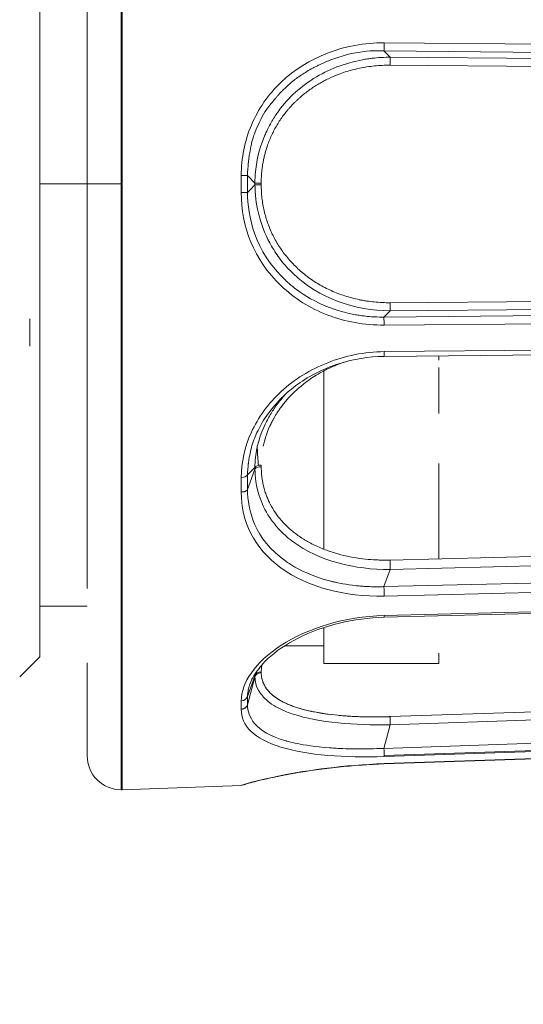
# Model space of a CAD drawing. Extents: x 0 to 283, y 0 to 196.
# Tile 6 of 28: x 140.06 to 143.78, y 89.46 to 96.75. Entities that reach past the tile are written whole.
import ezdxf

# ---------------------------------------------------------------- set-up
doc = ezdxf.new("R2010")
doc.units = 0
doc.layers.get('DEFPOINTS').update_dxf_attribs({"linetype": 'CONTINUOUS'})
doc.layers.add('DIM', color=7, linetype='CONTINUOUS')
doc.layers.add('TANGENT EDGES', color=7, linetype='CONTINUOUS', lineweight=0)
doc.layers.add('VISIBLE', color=255, linetype='CONTINUOUS', lineweight=0)
doc.styles.add('SANSSERIF', font='sanss___.ttf')
doc.dimstyles.new('ISO-25$0', dxfattribs={"dimtxt": 2.5, "dimasz": 2.5, "dimexe": 1.25, "dimexo": 1, "dimgap": 0.6, "dimtad": 1, "dimdec": 1, "dimzin": 9, "dimdsep": 46, "dimtxsty": 'SANSSERIF', "dimcen": 0.75, "dimadec": 1, "dimazin": 0, "dimtfac": 1, "dimtdec": 1, "dimtmove": 0, "dimatfit": 3, "dimfxl": 1, "dimarcsym": 0})

# ---------------------------------------------------------------- blocks, each defined once
blk = doc.blocks.new('*D24')
at = {"layer": 'DEFPOINTS', "color": 0, "transparency": 16777216}
for p in [(147.5051, 95.5381), (134.9551, 74.3131), (134.9551, 54.3402)]:
    blk.add_point(p, dxfattribs=at)
at = {"layer": 'DIM', "color": 0, "lineweight": -2, "transparency": 16777216}
for p, q in [((147.5051, 93.5381), (147.5051, 51.8402)), ((134.9551, 72.3131), (134.9551, 51.8402)), ((134.9551, 54.3402), (115.8679, 54.3402)), ((142.5051, 54.3402), (139.9551, 54.3402))]:
    blk.add_line(p, q, dxfattribs=at)
at = {"layer": 'DIM', "color": 0, "transparency": 16777216}
for points in [[(139.9551, 55.1735), (139.9551, 53.5069), (134.9551, 54.3402)], [(142.5051, 55.1735), (142.5051, 53.5069), (147.5051, 54.3402)]]:
    blk.add_solid(points, dxfattribs=at)
at = {"layer": 'DIM', "color": 0, "transparency": 16777216, "insert": (122.9115, 58.1157), "char_height": 5, "attachment_point": 5, "style": 'SANSSERIF'}
blk.add_mtext('25.1', dxfattribs=at)

msp = doc.modelspace()

# ---------------------------------------------------------------- linework, layer by layer
at = {"layer": 'TANGENT EDGES'}
for p, q in [((140.8051, 95.5381), (140.8051, 99.5631)), ((140.8138, 98.1105), (140.8138, 95.5381)), ((142.7493, 96.5232), (142.796, 96.4765)), ((142.7493, 96.5232), (145.4051, 96.4992)), ((145.4068, 96.5596), (142.751, 96.5831)), ((142.796, 96.4765), (145.4051, 96.4529)), ((145.4034, 96.394), (142.7942, 96.4176)), ((141.7404, 95.6003), (141.7955, 95.5451)), ((140.2051, 95.5381), (140.5551, 95.5381)), ((140.8051, 95.5381), (140.5551, 95.5381)), ((140.8051, 95.5381), (140.8138, 95.5381)), ((140.8051, 91.0531), (140.8051, 95.5381)), ((140.8138, 95.5381), (140.8138, 91.0533)), ((141.7603, 95.4958), (141.7955, 95.531)), ((141.7955, 95.5451), (141.7955, 95.531)), ((141.8421, 95.545), (141.8421, 95.5311)), ((141.7404, 95.4759), (141.7603, 95.4958)), ((142.7942, 94.6585), (145.4034, 94.6821)), ((145.4051, 94.6232), (142.796, 94.5996)), ((142.796, 94.5996), (142.7493, 94.553)), ((142.7493, 94.553), (145.4051, 94.577)), ((142.7493, 94.553), (142.751, 94.5047)), ((142.751, 94.4931), (145.4068, 94.5166)), ((145.4068, 94.3217), (142.751, 94.2972)), ((141.7955, 93.4388), (141.7404, 93.3836)), ((141.7955, 93.4266), (141.7603, 93.3305)), ((141.7955, 93.4388), (141.7955, 93.4266)), ((141.7603, 93.3305), (141.7404, 93.2759)), ((145.4051, 92.7489), (142.796, 92.6844)), ((142.796, 92.6844), (142.7493, 92.5569)), ((145.4051, 92.6225), (142.7493, 92.5569)), ((145.4068, 92.5524), (142.751, 92.4872)), ((145.4068, 92.4097), (142.751, 92.3438)), ((141.7955, 91.895), (141.7404, 91.7443)), ((141.7955, 91.8879), (141.7404, 91.6821)), ((141.7955, 91.895), (141.7955, 91.8879)), ((145.4051, 91.622), (142.796, 91.5338)), ((142.796, 91.5338), (142.7493, 91.3596)), ((145.4051, 91.4492), (142.7493, 91.3596)), ((142.7509, 91.3057), (145.4067, 91.3954)), ((145.4068, 91.3883), (142.751, 91.2988)), ((145.4068, 91.336), (142.751, 91.2463)), ((142.751, 91.2449), (142.751, 91.245))]:
    msp.add_line(p, q, dxfattribs=at)
for centre, major_axis, ratio, start_param, end_param in [((142.7493, 96.5715), (-0.0005, -0.05), 0.033713, 0.261954, 1.804336), ((142.796, 96.4282), (-0.0005, -0.05), 0.033749, -2.879622, -1.356746), ((141.6921, 95.6), (0.05, 0.0001), 0.009768, 0.261768, 1.53674), ((142.831, 95.5381), (0, -4.2143), 0.258819, -1.585559, -1.556034), ((141.8438, 95.5451), (-0.05, 0), 0.001847, 0.2618, 1.535863), ((141.8438, 95.531), (-0.05, 0), 0.001788, -1.535855, -0.261768), ((142.796, 94.648), (0.0005, -0.05), 0.033749, -1.570445, -0.262227), ((142.7493, 94.3115), (0.0005, -0.05), 0.033719, 0.000001, 1.280432), ((141.6921, 93.3892), (0.05, 0.0009), 0.480637, 4.737402, 6.012855), ((142.831, 95.3649), (-0.5596, -4.177), 0.224144, -1.04682, -1.017295), ((141.8438, 93.4201), (-0.05, 0), 0.501534, -1.5362, -0.262122), ((142.796, 92.7198), (0.0012, -0.05), 0.024708, -2.308142, -0.785517), ((142.7493, 92.3801), (0.0012, -0.05), 0.024684, -0.000003, 0.756681), ((141.8438, 91.8767), (-0.05, -0.0001), 0.86691, -1.536847, -0.262769), ((141.6921, 91.755), (0.05, 0.0018), 0.854652, 4.714539, 5.988025), ((142.831, 95.2381), (-0.9526, -4.1053), 0.12941, -0.523481, -0.493956), ((142.796, 91.5468), (0.0017, -0.05), 0.009043, -2.831693, -1.309169)]:
    msp.add_ellipse(centre, major_axis=major_axis, ratio=ratio, start_param=start_param, end_param=end_param, dxfattribs=at)
for points, knots in [([(141.9241, 96.145), (141.9315, 96.1539), (141.9393, 96.1633), (141.9521, 96.1782), (141.9565, 96.1833), (141.9657, 96.1937), (141.9748, 96.2037), (141.9768, 96.2059), (141.9821, 96.2118), (141.9964, 96.2268), (142.0022, 96.2328), (142.0163, 96.2466), (142.0291, 96.2587), (142.0532, 96.2808), (142.0794, 96.3025), (142.1253, 96.3366), (142.1508, 96.354), (142.1932, 96.3797), (142.2081, 96.3882), (142.2315, 96.4007), (142.2395, 96.4049), (142.2558, 96.4131), (142.2567, 96.4136), (142.5283, 96.541), (142.7055, 96.5238), (142.7493, 96.5232)], [0.4375, 0.4375, 0.4375, 0.4375, 0.46875, 0.46875, 0.484375, 0.484375, 0.5, 0.5, 0.53125, 0.53125, 0.546875, 0.546875, 0.5625, 0.5625, 0.625, 0.625, 0.6875, 0.6875, 0.71875, 0.71875, 0.734375, 0.734375, 0.75, 0.75, 1, 1, 1, 1]), ([(142.796, 96.4765), (142.7806, 96.4766), (142.7558, 96.4766), (142.7043, 96.4733), (142.6849, 96.4716), (142.6522, 96.4678), (142.6407, 96.4662), (142.6167, 96.4626), (142.5983, 96.4594), (142.5328, 96.4471), (142.4613, 96.4274), (142.2819, 96.3582), (142.1679, 96.2874), (142.0331, 96.1592), (141.9928, 96.112), (141.9402, 96.0357), (141.9159, 95.9963), (141.8945, 95.9551), (141.881, 95.9274), (141.8719, 95.9071), (141.8413, 95.8352), (141.796, 95.7196), (141.7955, 95.5451)], [0, 0, 0, 0, 0.0625, 0.0625, 0.09375, 0.09375, 0.109375, 0.109375, 0.125, 0.125, 0.25, 0.25, 0.5, 0.5, 0.625, 0.625, 0.6875, 0.71875, 0.71875, 0.75, 0.75, 1, 1, 1, 1]), ([(142.7942, 96.4176), (142.7553, 96.4176), (142.7171, 96.4157), (142.6796, 96.412), (142.6609, 96.4101), (142.6423, 96.4078), (142.6239, 96.405), (142.6056, 96.4022), (142.5873, 96.3989), (142.5693, 96.3952), (142.5513, 96.3915), (142.5334, 96.3873), (142.5158, 96.3827), (142.4981, 96.3781), (142.4806, 96.3729), (142.4633, 96.3674), (142.446, 96.3618), (142.4288, 96.3558), (142.4119, 96.3493)], [0, 0, 0, 0, 0.0714286, 0.0714286, 0.0714286, 0.1071429, 0.1071429, 0.1071429, 0.1428571, 0.1428571, 0.1428571, 0.1785714, 0.1785714, 0.1785714, 0.2142857, 0.2142857, 0.2142857, 0.25, 0.25, 0.25, 0.25]), ([(141.7955, 95.531), (141.7956, 95.476), (141.7995, 95.3855), (141.8532, 95.2098), (141.8794, 95.1448), (141.9379, 95.0435), (141.9606, 95.0092), (142.0002, 94.9579), (142.0144, 94.9409), (142.0447, 94.9072), (142.0663, 94.8854), (142.2681, 94.6936), (142.5331, 94.5983), (142.796, 94.5996)], [0, 0, 0, 0, 0.25, 0.25, 0.375, 0.375, 0.4375, 0.4375, 0.46875, 0.46875, 0.5, 0.5, 1, 1, 1, 1]), ([(142.7493, 94.553), (142.733, 94.5527), (142.7071, 94.5526), (142.6543, 94.5557), (142.6343, 94.5573), (142.601, 94.561), (142.5893, 94.5625), (142.5649, 94.566), (142.5465, 94.5691), (142.5081, 94.5761), (142.4767, 94.5831), (142.4288, 94.5962), (142.4046, 94.6034), (142.3803, 94.6116), (142.364, 94.6173), (142.3614, 94.6181), (142.2378, 94.6648), (142.1609, 94.714), (142.0834, 94.7706), (142.0638, 94.7868), (142.0426, 94.8051), (142.0368, 94.8103), (142.0301, 94.8164), (142.0282, 94.8182), (142.025, 94.8211), (142.0299, 94.8165), (141.7913, 95.04), (141.7403, 95.3022), (141.7404, 95.4759)], [0, 0, 0, 0, 0.0625, 0.0625, 0.09375, 0.09375, 0.109375, 0.109375, 0.125, 0.125, 0.1875, 0.1875, 0.21875, 0.234375, 0.234375, 0.25, 0.25, 0.375, 0.375, 0.4375, 0.4375, 0.46875, 0.46875, 0.484375, 0.484375, 0.5, 0.5, 1, 1, 1, 1]), ([(142.4093, 94.7279), (142.4262, 94.7214), (142.4432, 94.7153), (142.4605, 94.7097), (142.4777, 94.7041), (142.4952, 94.699), (142.5129, 94.6943), (142.5306, 94.6896), (142.5485, 94.6854), (142.5666, 94.6816), (142.5748, 94.6799), (142.583, 94.6783), (142.5912, 94.6768)], [0.75, 0.75, 0.75, 0.75, 0.7857143, 0.7857143, 0.7857143, 0.8214286, 0.8214286, 0.8214286, 0.8571429, 0.8571429, 0.8571429, 0.8732162, 0.8732162, 0.8732162, 0.8732162]), ([(141.9241, 93.878), (141.9315, 93.887), (141.9393, 93.8964), (141.9521, 93.9112), (141.9565, 93.9162), (141.9657, 93.9263), (141.9748, 93.936), (141.9767, 93.9381), (141.9818, 93.9435), (141.9909, 93.9527)], [0.43750002, 0.43750002, 0.43750002, 0.43750002, 0.46875, 0.46875, 0.484375, 0.484375, 0.5, 0.5, 0.53043009, 0.53043009, 0.53043009, 0.53043009]), ([(141.7955, 93.4266), (141.7956, 93.3791), (141.7995, 93.3018), (141.8532, 93.1565), (141.8794, 93.1034), (141.9379, 93.022), (141.9606, 92.9946), (142.0002, 92.9541), (142.0144, 92.9407), (142.0447, 92.9142), (142.0663, 92.8973), (142.2681, 92.7486), (142.5331, 92.6809), (142.796, 92.6844)], [0, 0, 0, 0, 0.25, 0.25, 0.375, 0.375, 0.4375, 0.4375, 0.46875, 0.46875, 0.5, 0.5, 1, 1, 1, 1]), ([(142.751, 92.4872), (142.4576, 92.481), (142.1877, 92.551), (141.787, 92.8422), (141.6926, 93.0414), (141.6937, 93.2578)], [-1, -1, -1, -1, -0.5, -0.5, 0, 0, 0, 0]), ([(141.6937, 93.2578), (141.6939, 93.2578), (141.6941, 93.2578), (141.6944, 93.2578), (141.6945, 93.2578), (141.6947, 93.2578), (141.6948, 93.2578), (141.6949, 93.2578), (141.6951, 93.2578), (141.6952, 93.2577), (141.6955, 93.2577), (141.6958, 93.2577), (141.6961, 93.2577), (141.6965, 93.2577), (141.6968, 93.2577), (141.6972, 93.2577), (141.6975, 93.2577), (141.6979, 93.2577), (141.6983, 93.2577), (141.6987, 93.2577), (141.6991, 93.2577), (141.6996, 93.2577), (141.7004, 93.2578), (141.7014, 93.2578), (141.7024, 93.2579), (141.7034, 93.258), (141.7045, 93.2581), (141.7057, 93.2582), (141.7068, 93.2583), (141.7081, 93.2585), (141.7094, 93.2587), (141.7107, 93.259), (141.712, 93.2592), (141.7134, 93.2595), (141.7148, 93.2599), (141.7163, 93.2602), (141.7178, 93.2607), (141.7192, 93.2611), (141.7207, 93.2616), (141.7223, 93.2622), (141.7238, 93.2627), (141.7253, 93.2634), (141.7267, 93.2641), (141.7282, 93.2648), (141.7296, 93.2656), (141.731, 93.2665), (141.7324, 93.2673), (141.7337, 93.2683), (141.7348, 93.2693), (141.7372, 93.2712), (141.7391, 93.2735), (141.7404, 93.2759)], [0, 0, 0, 0, 0.035714, 0.035714, 0.035714, 0.053571, 0.053571, 0.053571, 0.071429, 0.071429, 0.071429, 0.107143, 0.107143, 0.107143, 0.142857, 0.142857, 0.142857, 0.178571, 0.178571, 0.178571, 0.214286, 0.214286, 0.214286, 0.285714, 0.285714, 0.285714, 0.357143, 0.357143, 0.357143, 0.428571, 0.428571, 0.428571, 0.5, 0.5, 0.5, 0.571429, 0.571429, 0.571429, 0.642857, 0.642857, 0.642857, 0.714286, 0.714286, 0.714286, 0.785714, 0.785714, 0.785714, 0.857143, 0.857143, 0.857143, 1, 1, 1, 1]), ([(142.7493, 92.5569), (142.733, 92.5563), (142.7071, 92.5555), (142.6543, 92.5565), (142.6343, 92.5572), (142.601, 92.5591), (142.5893, 92.56), (142.5649, 92.562), (142.5465, 92.5639), (142.5081, 92.5681), (142.4767, 92.5726), (142.4288, 92.5812), (142.4046, 92.586), (142.3803, 92.5916), (142.364, 92.5955), (142.3614, 92.5961), (142.2378, 92.6282), (142.1609, 92.6639), (142.0834, 92.7058), (142.0638, 92.7179), (142.0426, 92.7316), (142.0368, 92.7355), (142.0301, 92.7401), (142.0282, 92.7414), (142.025, 92.7437), (142.0299, 92.7402), (141.7913, 92.9088), (141.7403, 93.1254), (141.7404, 93.2759)], [0, 0, 0, 0, 0.0625, 0.0625, 0.09375, 0.09375, 0.109375, 0.109375, 0.125, 0.125, 0.1875, 0.1875, 0.21875, 0.234375, 0.234375, 0.25, 0.25, 0.375, 0.375, 0.4375, 0.4375, 0.46875, 0.46875, 0.484375, 0.484375, 0.5, 0.5, 1, 1, 1, 1]), ([(141.7955, 91.8879), (141.7956, 91.8607), (141.7995, 91.8174), (141.8532, 91.7414), (141.8794, 91.7144), (141.9379, 91.6747), (141.9606, 91.6616), (142.0002, 91.6426), (142.0144, 91.6364), (142.0447, 91.6244), (142.0663, 91.6168), (142.2681, 91.551), (142.5331, 91.529), (142.796, 91.5338)], [0, 0, 0, 0, 0.25, 0.25, 0.375, 0.375, 0.4375, 0.4375, 0.46875, 0.46875, 0.5, 0.5, 1, 1, 1, 1]), ([(141.6937, 91.6503), (141.6939, 91.6503), (141.6941, 91.6503), (141.6944, 91.6503), (141.6945, 91.6503), (141.6947, 91.6503), (141.6948, 91.6503), (141.6949, 91.6503), (141.6951, 91.6503), (141.6952, 91.6503), (141.6955, 91.6503), (141.6958, 91.6503), (141.6961, 91.6503), (141.6965, 91.6503), (141.6968, 91.6503), (141.6972, 91.6503), (141.6975, 91.6503), (141.6979, 91.6504), (141.6983, 91.6504), (141.6987, 91.6504), (141.6991, 91.6505), (141.6996, 91.6505), (141.7004, 91.6506), (141.7014, 91.6507), (141.7024, 91.6509), (141.7034, 91.6511), (141.7045, 91.6513), (141.7057, 91.6516), (141.7068, 91.6518), (141.7081, 91.6522), (141.7094, 91.6526), (141.7107, 91.653), (141.712, 91.6534), (141.7134, 91.654), (141.7148, 91.6546), (141.7163, 91.6552), (141.7178, 91.656), (141.7192, 91.6568), (141.7207, 91.6576), (141.7223, 91.6586), (141.7238, 91.6596), (141.7253, 91.6607), (141.7267, 91.6619), (141.7282, 91.6632), (141.7296, 91.6645), (141.731, 91.666), (141.7324, 91.6675), (141.7337, 91.669), (141.7348, 91.6708), (141.7372, 91.6742), (141.7391, 91.678), (141.7404, 91.6821)], [0, 0, 0, 0, 0.035714, 0.035714, 0.035714, 0.053571, 0.053571, 0.053571, 0.071429, 0.071429, 0.071429, 0.107143, 0.107143, 0.107143, 0.142857, 0.142857, 0.142857, 0.178571, 0.178571, 0.178571, 0.214286, 0.214286, 0.214286, 0.285714, 0.285714, 0.285714, 0.357143, 0.357143, 0.357143, 0.428571, 0.428571, 0.428571, 0.5, 0.5, 0.5, 0.571429, 0.571429, 0.571429, 0.642857, 0.642857, 0.642857, 0.714286, 0.714286, 0.714286, 0.785714, 0.785714, 0.785714, 0.857143, 0.857143, 0.857143, 1, 1, 1, 1]), ([(142.7493, 91.3596), (142.733, 91.3588), (142.7071, 91.3576), (142.6543, 91.3562), (142.6343, 91.3558), (142.601, 91.3555), (142.5893, 91.3554), (142.5649, 91.3554), (142.5465, 91.3555), (142.5081, 91.356), (142.4767, 91.3567), (142.4288, 91.3586), (142.4046, 91.3597), (142.3803, 91.3611), (142.364, 91.3621), (142.3614, 91.3623), (142.2378, 91.3713), (142.1609, 91.3841), (142.0834, 91.3999), (142.0638, 91.4046), (142.0426, 91.4101), (142.0368, 91.4117), (142.0301, 91.4135), (142.0282, 91.4141), (142.025, 91.415), (142.0299, 91.4136), (141.7913, 91.4821), (141.7403, 91.595), (141.7404, 91.6821)], [0, 0, 0, 0, 0.0625, 0.0625, 0.09375, 0.09375, 0.109375, 0.109375, 0.125, 0.125, 0.1875, 0.1875, 0.21875, 0.234375, 0.234375, 0.25, 0.25, 0.375, 0.375, 0.4375, 0.4375, 0.46875, 0.46875, 0.484375, 0.484375, 0.5, 0.5, 1, 1, 1, 1]), ([(142.751, 91.2463), (142.4565, 91.236), (142.183, 91.1973), (141.7971, 91.1206), (141.6934, 91.088), (141.6938, 91.0844)], [0, 0, 0, 0, 0.5, 0.5, 1, 1, 1, 1])]:
    msp.add_open_spline(points, degree=3, knots=knots, dxfattribs=at)
for points in [[(141.9874, 94.7856), (142.0874, 94.6902), (142.2047, 94.6168), (142.3337, 94.5674)], [(142.3337, 94.5674), (142.463, 94.5179), (142.6041, 94.4925), (142.751, 94.4931)], [(141.9873, 91.369), (142.0873, 91.3385), (142.2047, 91.3186), (142.3336, 91.3075)], [(142.3336, 91.3075), (142.463, 91.2963), (142.6041, 91.294), (142.751, 91.2988)]]:
    msp.add_open_spline(points, degree=3, dxfattribs=at)
at = {"layer": 'VISIBLE'}
for p, q in [((140.2051, 96.1694), (140.2051, 98.2946)), ((140.5551, 97.0969), (140.5551, 96.6401)), ((140.5551, 96.3087), (140.5551, 96.6401)), ((140.5551, 96.3087), (140.5551, 95.5381)), ((140.2051, 94.9067), (140.2051, 96.1694)), ((141.6938, 95.6005), (141.6937, 95.5381)), ((140.5551, 95.5381), (140.5551, 93.9792)), ((141.6937, 95.5381), (141.6937, 95.476)), ((141.7404, 95.4759), (141.6937, 95.476)), ((140.2051, 92.7816), (140.2051, 94.9067)), ((140.1297, 94.5385), (140.1297, 94.3385)), ((145.4056, 94.2855), (142.7498, 94.2615)), ((142.7498, 94.2615), (142.7498, 94.2615)), ((143.1551, 94.2343), (143.1551, 94.2651)), ((142.4154, 94.2049), (142.4515, 94.218)), ((142.3051, 94.1653), (142.3051, 93.5658)), ((143.1551, 93.838), (143.1551, 94.1796)), ((140.5551, 93.9792), (140.5551, 93.2206)), ((141.9909, 93.9527), (141.9921, 93.954)), ((143.1551, 93.8379), (143.1551, 93.8379)), ((141.8118, 93.5837), (141.8115, 93.5894)), ((142.3051, 93.5658), (142.3051, 92.8339)), ((141.8421, 93.4452), (141.8421, 93.4572)), ((143.1551, 92.7623), (143.1551, 93.4674)), ((141.6938, 93.3652), (141.6937, 93.2578)), ((140.5551, 93.2206), (140.5551, 92.5435)), ((142.7942, 92.7534), (145.4034, 92.8179)), ((140.2051, 92.4377), (140.2051, 92.7816)), ((140.2051, 92.1956), (140.2051, 92.4377)), ((140.2051, 92.4131), (140.5551, 92.4131)), ((145.4063, 92.3957), (142.7505, 92.3301)), ((142.3051, 92.2537), (142.3051, 92.0563)), ((140.2051, 92.0381), (140.2051, 92.1956)), ((142.0154, 92.1194), (142.3051, 92.1194)), ((140.2051, 92.0381), (140.0551, 91.8881)), ((142.3051, 92.0563), (142.3051, 91.9881)), ((143.1551, 92.0645), (143.1551, 92.0645)), ((143.1551, 92.0645), (143.1551, 91.9881)), ((140.5551, 91.6005), (140.5551, 91.9934)), ((141.804, 91.9235), (141.8332, 91.9606)), ((141.8421, 91.92), (141.8421, 91.927)), ((143.1551, 91.9881), (142.3051, 91.9881)), ((141.7962, 91.9119), (141.7955, 91.895)), ((141.7585, 91.8377), (141.7587, 91.8383)), ((141.6938, 91.7123), (141.6937, 91.6503)), ((142.7942, 91.5944), (145.4034, 91.6825)), ((140.5551, 91.6005), (140.5551, 91.4489)), ((140.5551, 91.3738), (140.5551, 91.4489)), ((140.5551, 91.3738), (140.5551, 91.3031)), ((145.4068, 91.3346), (142.751, 91.2449)), ((142.751, 91.2449), (142.751, 91.2449)), ((142.751, 91.2449), (142.751, 91.2449)), ((141.6937, 91.084), (140.8138, 91.0533)), ((141.7185, 91.0916), (141.6937, 91.084))]:
    msp.add_line(p, q, dxfattribs=at)
for start, end in [(179.99969, 270), (270, 272)]:
    msp.add_arc((140.8051, 91.3031), 0.25, start, end, dxfattribs=at)
for centre, major_axis, ratio, start_param, end_param in [((142.796, 94.6479), (-0.0004, 0.0498), 0.033776, 1.356058, 1.56945), ((142.7494, 94.5047), (0.0004, -0.0483), 0.033726, 1.328304, 1.57013), ((142.7494, 93.4189), (-0.9193, -0.1904), 0.906749, -1.191245, -0.991021), ((142.6845, 93.5376), (-0.7931, -0.3367), 0.85255, -0.736035, -0.539599), ((141.8461, 95.5355), (0.1347, -3.4913), 0.037761, -0.979015, -0.933609), ((141.8438, 93.4323), (-0.05, 0), 0.49845, -1.535554, -0.261459), ((142.6725, 93.5171), (-0.8043, -0.2524), 0.840976, 0.148219, 0.353836), ((142.6712, 93.4973), (-0.8107, -0.2027), 0.834388, 0.402305, 0.505474), ((142.6733, 93.4938), (-0.8154, -0.1896), 0.831621, 0.51972, 0.571707), ((142.7031, 93.5113), (-0.8584, -0.1785), 0.826784, 0.591605, 0.642032), ((142.7838, 93.5242), (-1.0044, -0.0677), 0.76413, 1.137595, 1.326419), ((142.7493, 92.5216), (0.0012, -0.0499), 0.024729, 1.569292, 2.358447), ((142.7501, 92.5134), (-0.0007, 0.0343), 0.017401, 3.841593, 4.950658), ((141.8438, 91.8838), (-0.05, 0.0001), 0.865129, -1.534921, -0.260826), ((142.6845, 92.0759), (-0.8379, -0.2007), 0.481084, 0.077564, 0.268489), ((142.6725, 92.0382), (-0.8287, -0.1547), 0.470179, 0.318652, 0.524269), ((142.6712, 92.01), (-0.8262, -0.1255), 0.455244, 0.538956, 0.642124), ((142.6733, 92.003), (-0.8288, -0.1179), 0.449747, 0.646836, 0.698822), ((142.7031, 92.0064), (-0.8696, -0.1118), 0.440645, 0.705222, 0.755649), ((142.7494, 91.9943), (-0.9347, -0.0882), 0.412907, 0.770291, 0.966674), ((142.7838, 91.9375), (-1.0056, -0.0464), 0.339956, 1.173364, 1.362189), ((142.7495, 91.3426), (0.0014, -0.044), 0.007885, 0.577652, 1.967978), ((142.7494, 91.3442), (0.0016, -0.0473), 0.009035, 0.279044, 0.618043)]:
    msp.add_ellipse(centre, major_axis=major_axis, ratio=ratio, start_param=start_param, end_param=end_param, dxfattribs=at)
for points in [[(142.751, 96.5831), (142.4565, 96.5842), (142.183, 96.476), (141.9901, 96.2931)], [(141.9901, 96.2931), (141.893, 96.2012), (141.8185, 96.0917), (141.7685, 95.9728)], [(141.8389, 96.0167), (141.8527, 96.0435), (141.8674, 96.0701), (141.8776, 96.0849)], [(141.8776, 96.0849), (141.8883, 96.1003), (141.9095, 96.1273), (141.9241, 96.145)], [(141.804, 95.9438), (141.8099, 95.9582), (141.8239, 95.9875), (141.8389, 96.0167)], [(141.7685, 95.9728), (141.7191, 95.8553), (141.6936, 95.7286), (141.6938, 95.6005)], [(141.7587, 95.7828), (141.7667, 95.8296), (141.7719, 95.849), (141.7767, 95.8662)], [(141.7404, 95.6003), (141.7409, 95.6332), (141.743, 95.6644), (141.7462, 95.6941)], [(141.6937, 95.476), (141.6925, 95.2249), (141.787, 94.9767), (141.9874, 94.7856)], [(142.751, 94.2972), (142.6041, 94.2951), (142.4623, 94.2659), (142.3332, 94.2151)], [(142.3332, 94.2151), (142.2036, 94.1641), (142.0867, 94.0913), (141.99, 94.0024)], [(141.99, 94.0024), (141.893, 93.9131), (141.8185, 93.8094), (141.7685, 93.6997)], [(141.8776, 93.8173), (141.8883, 93.8324), (141.9095, 93.86), (141.9241, 93.878)], [(141.804, 93.6854), (141.8099, 93.6988), (141.8239, 93.7258), (141.8389, 93.7529)], [(141.8389, 93.7529), (141.8527, 93.7778), (141.8674, 93.8028), (141.8776, 93.8173)], [(141.7685, 93.6997), (141.7191, 93.5913), (141.6936, 93.4771), (141.6938, 93.3652)], [(141.7587, 93.5433), (141.7667, 93.5829), (141.7719, 93.5997), (141.7767, 93.615)], [(141.7404, 93.3836), (141.7409, 93.4132), (141.743, 93.4409), (141.7462, 93.4669)], [(142.751, 92.3438), (142.4565, 92.3354), (142.183, 92.2478), (141.99, 92.1232)], [(141.99, 92.1232), (141.893, 92.0605), (141.8185, 91.9903), (141.7685, 91.9192)], [(141.7685, 91.9192), (141.7191, 91.849), (141.6936, 91.7779), (141.6938, 91.7123)], [(141.7587, 91.8383), (141.7667, 91.8601), (141.7719, 91.8698), (141.7767, 91.879)], [(141.7404, 91.7443), (141.7409, 91.7626), (141.743, 91.7795), (141.7462, 91.7948)], [(141.6937, 91.6503), (141.6932, 91.589), (141.7164, 91.534), (141.7646, 91.4868)], [(141.7646, 91.4868), (141.8131, 91.4393), (141.8869, 91.3995), (141.9873, 91.369)], [(142.751, 91.2449), (142.6783, 91.2424), (142.605, 91.238), (142.5333, 91.2322)]]:
    msp.add_open_spline(points, degree=3, dxfattribs=at)
for points, knots in [([(142.4119, 96.3493), (142.3867, 96.3396), (142.3621, 96.329), (142.3381, 96.3175), (142.3262, 96.3117), (142.3144, 96.3057), (142.3027, 96.2995), (142.2911, 96.2932), (142.2796, 96.2868), (142.2682, 96.2801), (142.2569, 96.2734), (142.2457, 96.2665), (142.2347, 96.2593), (142.2237, 96.2522), (142.2128, 96.2448), (142.2021, 96.2371), (142.1914, 96.2295), (142.1809, 96.2216), (142.1705, 96.2135), (142.1601, 96.2055), (142.1499, 96.1971), (142.1398, 96.1885), (142.1348, 96.1843), (142.1298, 96.1799), (142.1249, 96.1755), (142.1199, 96.1711), (142.115, 96.1667), (142.1101, 96.1621), (142.1053, 96.1576), (142.1004, 96.153), (142.0953, 96.1481), (142.0927, 96.1456), (142.0902, 96.1431), (142.0877, 96.1406), (142.0852, 96.1381), (142.0827, 96.1356), (142.0802, 96.133), (142.0752, 96.128), (142.0703, 96.1229), (142.0655, 96.1177), (142.0607, 96.1126), (142.056, 96.1074), (142.0513, 96.1021), (142.0466, 96.0969), (142.042, 96.0915), (142.0375, 96.0862), (142.033, 96.0808), (142.0286, 96.0754), (142.0242, 96.07), (142.0154, 96.0591), (142.007, 96.048), (141.9989, 96.0367), (141.9907, 96.0254), (141.9829, 96.0139), (141.9753, 96.0021), (141.9678, 95.9904), (141.9605, 95.9785), (141.9536, 95.9665), (141.9466, 95.9544), (141.9399, 95.9421), (141.9336, 95.9296), (141.9272, 95.9171), (141.9212, 95.9044), (141.9154, 95.8915), (141.9096, 95.8786), (141.9042, 95.8655), (141.899, 95.8522), (141.8938, 95.8389), (141.889, 95.8254), (141.8856, 95.8155), (141.8823, 95.8057), (141.8791, 95.7958), (141.8762, 95.7859), (141.8732, 95.776), (141.8705, 95.7661), (141.8679, 95.7562), (141.8653, 95.7463), (141.8629, 95.7363), (141.8607, 95.7263), (141.8586, 95.7164), (141.8566, 95.7064), (141.8548, 95.6964), (141.853, 95.6864), (141.8513, 95.6764), (141.8499, 95.6663), (141.8485, 95.6563), (141.8473, 95.6462), (141.8462, 95.6362), (141.8452, 95.6261), (141.8443, 95.616), (141.8437, 95.6059), (141.8424, 95.5857), (141.8418, 95.5654), (141.8421, 95.545)], [0.25, 0.25, 0.25, 0.25, 0.3035714, 0.3035714, 0.3035714, 0.3303571, 0.3303571, 0.3303571, 0.3571429, 0.3571429, 0.3571429, 0.3839286, 0.3839286, 0.3839286, 0.4107143, 0.4107143, 0.4107143, 0.4375, 0.4375, 0.4375, 0.4642857, 0.4642857, 0.4642857, 0.4776786, 0.4776786, 0.4776786, 0.4910714, 0.4910714, 0.4910714, 0.5044643, 0.5044643, 0.5044643, 0.5111607, 0.5111607, 0.5111607, 0.5178571, 0.5178571, 0.5178571, 0.53125, 0.53125, 0.53125, 0.5446429, 0.5446429, 0.5446429, 0.5580357, 0.5580357, 0.5580357, 0.5714286, 0.5714286, 0.5714286, 0.5982143, 0.5982143, 0.5982143, 0.625, 0.625, 0.625, 0.6517857, 0.6517857, 0.6517857, 0.6785714, 0.6785714, 0.6785714, 0.7053571, 0.7053571, 0.7053571, 0.7321429, 0.7321429, 0.7321429, 0.7589286, 0.7589286, 0.7589286, 0.7857143, 0.7857143, 0.7857143, 0.8125, 0.8125, 0.8125, 0.8392857, 0.8392857, 0.8392857, 0.8660714, 0.8660714, 0.8660714, 0.8928571, 0.8928571, 0.8928571, 0.9196429, 0.9196429, 0.9196429, 0.9464286, 0.9464286, 0.9464286, 1, 1, 1, 1]), ([(141.7767, 95.8662), (141.7791, 95.8748), (141.7824, 95.8856), (141.7913, 95.9116), (141.8011, 95.9368), (141.804, 95.9438)], [0.18750003, 0.18750003, 0.18750003, 0.18750003, 0.21875, 0.21875, 0.25000002, 0.25000002, 0.25000002, 0.25000002]), ([(141.7462, 95.6941), (141.7462, 95.6948), (141.7463, 95.6955), (141.748, 95.7114), (141.7499, 95.7262), (141.7541, 95.7551), (141.7547, 95.7594), (141.7587, 95.7828)], [0.06098538, 0.06098538, 0.06098538, 0.06098538, 0.0625, 0.0625, 0.09375, 0.09375, 0.125, 0.125, 0.125, 0.125]), ([(141.8421, 95.5311), (141.842, 95.5148), (141.8424, 95.4985), (141.8432, 95.4823), (141.8441, 95.4662), (141.8454, 95.4501), (141.8472, 95.4341), (141.8489, 95.4181), (141.8512, 95.4022), (141.8539, 95.3864), (141.8566, 95.3706), (141.8597, 95.3548), (141.8633, 95.3392), (141.8669, 95.3236), (141.871, 95.308), (141.8756, 95.2926), (141.8801, 95.2771), (141.8851, 95.2617), (141.8906, 95.2465), (141.896, 95.2312), (141.902, 95.216), (141.9083, 95.201)], [0, 0, 0, 0, 0.0357143, 0.0357143, 0.0357143, 0.0714286, 0.0714286, 0.0714286, 0.1071429, 0.1071429, 0.1071429, 0.1428571, 0.1428571, 0.1428571, 0.1785714, 0.1785714, 0.1785714, 0.2142857, 0.2142857, 0.2142857, 0.25, 0.25, 0.25, 0.25]), ([(141.9083, 95.201), (141.9147, 95.186), (141.9215, 95.1712), (141.9287, 95.1566), (141.9359, 95.1421), (141.9435, 95.1277), (141.9516, 95.1136), (141.9596, 95.0996), (141.9681, 95.0857), (141.977, 95.0721), (141.9859, 95.0584), (141.9952, 95.045), (142.005, 95.0319), (142.0147, 95.0187), (142.0249, 95.0058), (142.0355, 94.9931), (142.0461, 94.9804), (142.0571, 94.9679), (142.0685, 94.9557), (142.0799, 94.9434), (142.0918, 94.9314), (142.1041, 94.9197)], [0.25, 0.25, 0.25, 0.25, 0.2857143, 0.2857143, 0.2857143, 0.3214286, 0.3214286, 0.3214286, 0.3571429, 0.3571429, 0.3571429, 0.3928571, 0.3928571, 0.3928571, 0.4285714, 0.4285714, 0.4285714, 0.4642857, 0.4642857, 0.4642857, 0.5, 0.5, 0.5, 0.5]), ([(142.1041, 94.9197), (142.1164, 94.9079), (142.129, 94.8965), (142.1419, 94.8854), (142.1549, 94.8744), (142.1681, 94.8638), (142.1817, 94.8535), (142.1953, 94.8433), (142.2092, 94.8334), (142.2234, 94.8239), (142.2376, 94.8144), (142.2521, 94.8052), (142.267, 94.7965), (142.2818, 94.7877), (142.297, 94.7794), (142.3125, 94.7714), (142.328, 94.7634), (142.3438, 94.7558), (142.36, 94.7485), (142.3761, 94.7413), (142.3925, 94.7344), (142.4093, 94.7279)], [0.5, 0.5, 0.5, 0.5, 0.5357143, 0.5357143, 0.5357143, 0.5714286, 0.5714286, 0.5714286, 0.6071429, 0.6071429, 0.6071429, 0.6428571, 0.6428571, 0.6428571, 0.6785714, 0.6785714, 0.6785714, 0.7142857, 0.7142857, 0.7142857, 0.75, 0.75, 0.75, 0.75]), ([(142.5912, 94.6768), (142.6013, 94.675), (142.6114, 94.6733), (142.6216, 94.6717), (142.6402, 94.6689), (142.6589, 94.6665), (142.6779, 94.6646), (142.7158, 94.6607), (142.7546, 94.6587), (142.7942, 94.6585)], [0.8732162, 0.8732162, 0.8732162, 0.8732162, 0.8928571, 0.8928571, 0.8928571, 0.9285714, 0.9285714, 0.9285714, 1, 1, 1, 1]), ([(142.7498, 94.2615), (142.6373, 94.2604), (142.5235, 94.2416), (142.3076, 94.1726), (142.2027, 94.1208), (142.0686, 94.0245), (142.0285, 93.9906), (141.9921, 93.954)], [0, 0, 0, 0, 0.0675329, 0.0675329, 0.136227, 0.136227, 0.1682685, 0.1682685, 0.1682685, 0.1682685]), ([(142.2484, 94.1226), (142.2666, 94.1338), (142.287, 94.1455), (142.3098, 94.1574), (142.3212, 94.1633), (142.3332, 94.1693), (142.3459, 94.1752), (142.3585, 94.1812), (142.3718, 94.1871), (142.3857, 94.1929), (142.395, 94.1968), (142.4048, 94.2008), (142.4154, 94.2049)], [0.625, 0.625, 0.625, 0.625, 0.6785714, 0.6785714, 0.6785714, 0.7053571, 0.7053571, 0.7053571, 0.7321429, 0.7321429, 0.7321429, 0.75, 0.75, 0.75, 0.75]), ([(142.0214, 93.9821), (141.9983, 93.957), (141.9767, 93.9307), (141.9394, 93.8796), (141.9151, 93.8426), (141.8938, 93.8043), (141.8803, 93.7785), (141.8708, 93.7588), (141.8442, 93.7012), (141.7959, 93.5954), (141.7955, 93.4388)], [0.5539853, 0.5539853, 0.5539853, 0.5539853, 0.625, 0.625, 0.6875, 0.71875, 0.71875, 0.75, 0.75, 1, 1, 1, 1]), ([(141.904, 93.742), (141.9041, 93.7423), (141.9042, 93.7426), (141.9044, 93.7429), (141.9045, 93.7432), (141.9047, 93.7436), (141.9048, 93.744), (141.905, 93.7443), (141.9052, 93.7448), (141.9054, 93.7452), (141.9056, 93.7456), (141.9058, 93.7461), (141.906, 93.7466), (141.9062, 93.7471), (141.9065, 93.7476), (141.9067, 93.7481), (141.907, 93.7487), (141.9072, 93.7492), (141.9075, 93.7498), (141.9081, 93.751), (141.9087, 93.7523), (141.9093, 93.7537), (141.91, 93.7551), (141.9107, 93.7566), (141.9115, 93.7582), (141.9122, 93.7598), (141.9131, 93.7615), (141.9139, 93.7633), (141.9148, 93.7651), (141.9158, 93.7671), (141.9168, 93.7691), (141.9178, 93.7711), (141.9189, 93.7732), (141.92, 93.7755), (141.9223, 93.7799), (141.9248, 93.7848), (141.9276, 93.79), (141.9291, 93.7926), (141.9305, 93.7954), (141.9321, 93.7982), (141.9337, 93.801), (141.9353, 93.8039), (141.937, 93.8069), (141.9404, 93.813), (141.9442, 93.8194), (141.9483, 93.8262), (141.9524, 93.833), (141.9569, 93.8401), (141.9617, 93.8476), (141.9666, 93.8551), (141.9719, 93.8629), (141.9775, 93.871), (141.9832, 93.8792), (141.9894, 93.8876), (141.996, 93.8964), (142.0026, 93.9051), (142.0096, 93.9142), (142.0173, 93.9234), (142.0249, 93.9327), (142.033, 93.9422), (142.0417, 93.9519), (142.0592, 93.9713), (142.0789, 93.9915), (142.1013, 94.012)], [0.25, 0.25, 0.25, 0.25, 0.2544643, 0.2544643, 0.2544643, 0.2589286, 0.2589286, 0.2589286, 0.2633929, 0.2633929, 0.2633929, 0.2678571, 0.2678571, 0.2678571, 0.2723214, 0.2723214, 0.2723214, 0.2767857, 0.2767857, 0.2767857, 0.2857143, 0.2857143, 0.2857143, 0.2946429, 0.2946429, 0.2946429, 0.3035714, 0.3035714, 0.3035714, 0.3125, 0.3125, 0.3125, 0.3214286, 0.3214286, 0.3214286, 0.3392857, 0.3392857, 0.3392857, 0.3482143, 0.3482143, 0.3482143, 0.3571429, 0.3571429, 0.3571429, 0.375, 0.375, 0.375, 0.3928571, 0.3928571, 0.3928571, 0.4107143, 0.4107143, 0.4107143, 0.4285714, 0.4285714, 0.4285714, 0.4464286, 0.4464286, 0.4464286, 0.4642857, 0.4642857, 0.4642857, 0.5, 0.5, 0.5, 0.5]), ([(141.7767, 93.615), (141.7791, 93.6226), (141.7824, 93.6323), (141.7913, 93.6559), (141.8011, 93.679), (141.804, 93.6854)], [0.18750003, 0.18750003, 0.18750003, 0.18750003, 0.21875, 0.21875, 0.25000002, 0.25000002, 0.25000002, 0.25000002]), ([(141.7462, 93.4669), (141.7462, 93.4676), (141.7463, 93.4682), (141.748, 93.4822), (141.7499, 93.495), (141.7541, 93.5198), (141.7547, 93.5235), (141.7587, 93.5433)], [0.06098538, 0.06098538, 0.06098538, 0.06098538, 0.0625, 0.0625, 0.09375, 0.09375, 0.125, 0.125, 0.125, 0.125]), ([(141.9083, 93.1676), (141.9068, 93.1704), (141.9053, 93.1734), (141.9036, 93.1768), (141.9028, 93.1784), (141.902, 93.1801), (141.9011, 93.1819), (141.9003, 93.1837), (141.8994, 93.1855), (141.8985, 93.1874), (141.8976, 93.1893), (141.8967, 93.1913), (141.8958, 93.1933), (141.8948, 93.1953), (141.8939, 93.1974), (141.8929, 93.1996), (141.891, 93.2039), (141.8891, 93.2085), (141.8871, 93.2133), (141.8851, 93.2182), (141.883, 93.2233), (141.881, 93.2287), (141.8789, 93.234), (141.8769, 93.2397), (141.8748, 93.2456), (141.8728, 93.2515), (141.8707, 93.2578), (141.8687, 93.2642), (141.8667, 93.2707), (141.8647, 93.2775), (141.8628, 93.2846), (141.8609, 93.2917), (141.8591, 93.2991), (141.8573, 93.3067), (141.8555, 93.3144), (141.8539, 93.3224), (141.8523, 93.3307), (141.8508, 93.3389), (141.8493, 93.3475), (141.8481, 93.3564), (141.8468, 93.3653), (141.8457, 93.3746), (141.8448, 93.3841), (141.843, 93.4032), (141.842, 93.4235), (141.8421, 93.4452)], [0.75, 0.75, 0.75, 0.75, 0.7678571, 0.7678571, 0.7678571, 0.7767857, 0.7767857, 0.7767857, 0.7857143, 0.7857143, 0.7857143, 0.7946429, 0.7946429, 0.7946429, 0.8035714, 0.8035714, 0.8035714, 0.8214286, 0.8214286, 0.8214286, 0.8392857, 0.8392857, 0.8392857, 0.8571429, 0.8571429, 0.8571429, 0.875, 0.875, 0.875, 0.8928571, 0.8928571, 0.8928571, 0.9107143, 0.9107143, 0.9107143, 0.9285714, 0.9285714, 0.9285714, 0.9464286, 0.9464286, 0.9464286, 0.9642857, 0.9642857, 0.9642857, 1, 1, 1, 1]), ([(142.4091, 92.7992), (142.3768, 92.8082), (142.3451, 92.8186), (142.3144, 92.8303), (142.299, 92.8362), (142.2838, 92.8424), (142.269, 92.8489), (142.2541, 92.8555), (142.2394, 92.8623), (142.2251, 92.8695), (142.2179, 92.8731), (142.2108, 92.8768), (142.2037, 92.8806), (142.1967, 92.8844), (142.1897, 92.8882), (142.1828, 92.8921), (142.1759, 92.8961), (142.1691, 92.9001), (142.1623, 92.9042), (142.1556, 92.9083), (142.1489, 92.9125), (142.1423, 92.9168), (142.1292, 92.9253), (142.1164, 92.9342), (142.1039, 92.9434)], [0.25, 0.25, 0.25, 0.25, 0.3214286, 0.3214286, 0.3214286, 0.3571429, 0.3571429, 0.3571429, 0.3928571, 0.3928571, 0.3928571, 0.4107143, 0.4107143, 0.4107143, 0.4285714, 0.4285714, 0.4285714, 0.4464286, 0.4464286, 0.4464286, 0.4642857, 0.4642857, 0.4642857, 0.5, 0.5, 0.5, 0.5]), ([(142.7942, 92.7534), (142.7921, 92.7533), (142.7898, 92.7533), (142.7872, 92.7533), (142.7847, 92.7532), (142.782, 92.7532), (142.779, 92.7532), (142.7761, 92.7532), (142.773, 92.7531), (142.7697, 92.7531), (142.7664, 92.7531), (142.7629, 92.7531), (142.7592, 92.7531), (142.7555, 92.7531), (142.7516, 92.7531), (142.7475, 92.7532), (142.7434, 92.7532), (142.7391, 92.7533), (142.7347, 92.7534), (142.7257, 92.7535), (142.716, 92.7538), (142.7055, 92.7542), (142.6951, 92.7546), (142.6838, 92.7551), (142.6718, 92.7558), (142.6478, 92.7573), (142.6208, 92.7595), (142.591, 92.7631)], [0, 0, 0, 0, 0.0089286, 0.0089286, 0.0089286, 0.0178571, 0.0178571, 0.0178571, 0.0267857, 0.0267857, 0.0267857, 0.0357143, 0.0357143, 0.0357143, 0.0446429, 0.0446429, 0.0446429, 0.0535714, 0.0535714, 0.0535714, 0.0714286, 0.0714286, 0.0714286, 0.0892857, 0.0892857, 0.0892857, 0.125, 0.125, 0.125, 0.125]), ([(142.7505, 92.3301), (142.6389, 92.3274), (142.526, 92.3119), (142.3111, 92.2599), (142.2064, 92.2221), (142.0262, 92.1315), (141.9481, 92.0775), (141.868, 92.0017), (141.8491, 91.9815), (141.8325, 91.9612)], [0, 0, 0, 0, 0.0670068, 0.0670068, 0.1355273, 0.1355273, 0.2018919, 0.2018919, 0.2253039, 0.2253039, 0.2253039, 0.2253039]), ([(141.8478, 91.9791), (141.8467, 91.974), (141.8456, 91.9687), (141.8448, 91.9633), (141.843, 91.9517), (141.842, 91.9395), (141.8421, 91.927)], [0.94767989, 0.94767989, 0.94767989, 0.94767989, 0.96428571, 0.96428571, 0.96428571, 1, 1, 1, 1]), ([(141.7767, 91.879), (141.7791, 91.8836), (141.7824, 91.8896), (141.7913, 91.9045), (141.8011, 91.9194), (141.804, 91.9235)], [0.18750002, 0.18750002, 0.18750002, 0.18750002, 0.21875, 0.21875, 0.25000002, 0.25000002, 0.25000002, 0.25000002]), ([(141.9083, 91.7692), (141.9068, 91.7707), (141.9053, 91.7722), (141.9036, 91.7739), (141.9028, 91.7748), (141.902, 91.7757), (141.9011, 91.7766), (141.9003, 91.7775), (141.8994, 91.7784), (141.8985, 91.7794), (141.8976, 91.7804), (141.8967, 91.7814), (141.8958, 91.7824), (141.8948, 91.7835), (141.8939, 91.7846), (141.8929, 91.7857), (141.891, 91.7879), (141.8891, 91.7903), (141.8871, 91.7928), (141.8851, 91.7953), (141.883, 91.798), (141.881, 91.8008), (141.8789, 91.8037), (141.8769, 91.8066), (141.8748, 91.8098), (141.8728, 91.8129), (141.8707, 91.8162), (141.8687, 91.8197), (141.8667, 91.8231), (141.8647, 91.8268), (141.8628, 91.8306), (141.8609, 91.8344), (141.8591, 91.8384), (141.8573, 91.8425), (141.8555, 91.8467), (141.8539, 91.8511), (141.8523, 91.8556), (141.8508, 91.8602), (141.8493, 91.8649), (141.8481, 91.8698), (141.8468, 91.8748), (141.8457, 91.8799), (141.8448, 91.8853), (141.843, 91.896), (141.842, 91.9076), (141.8421, 91.92)], [0.75, 0.75, 0.75, 0.75, 0.7678571, 0.7678571, 0.7678571, 0.7767857, 0.7767857, 0.7767857, 0.7857143, 0.7857143, 0.7857143, 0.7946429, 0.7946429, 0.7946429, 0.8035714, 0.8035714, 0.8035714, 0.8214286, 0.8214286, 0.8214286, 0.8392857, 0.8392857, 0.8392857, 0.8571429, 0.8571429, 0.8571429, 0.875, 0.875, 0.875, 0.8928571, 0.8928571, 0.8928571, 0.9107143, 0.9107143, 0.9107143, 0.9285714, 0.9285714, 0.9285714, 0.9464286, 0.9464286, 0.9464286, 0.9642857, 0.9642857, 0.9642857, 1, 1, 1, 1]), ([(141.7462, 91.7948), (141.7462, 91.7952), (141.7463, 91.7956), (141.748, 91.8038), (141.7499, 91.8112), (141.7541, 91.8252), (141.7547, 91.8274), (141.7585, 91.8377)], [0.06098538, 0.06098538, 0.06098538, 0.06098538, 0.0625, 0.0625, 0.09375, 0.09375, 0.12441703, 0.12441703, 0.12441703, 0.12441703]), ([(141.9139, 91.7639), (141.9139, 91.7639), (141.9139, 91.7639), (141.9139, 91.7639), (141.9148, 91.763), (141.9158, 91.7622), (141.9168, 91.7613), (141.9178, 91.7604), (141.9189, 91.7594), (141.92, 91.7584), (141.9223, 91.7564), (141.9248, 91.7543), (141.9276, 91.752), (141.9291, 91.7508), (141.9305, 91.7496), (141.9321, 91.7484), (141.9337, 91.7471), (141.9353, 91.7458), (141.937, 91.7445), (141.9404, 91.7419), (141.9442, 91.7391), (141.9483, 91.7362), (141.9524, 91.7333), (141.9569, 91.7303), (141.9617, 91.7271), (141.9666, 91.724), (141.9719, 91.7207), (141.9775, 91.7173), (141.9832, 91.714), (141.9894, 91.7105), (141.996, 91.707), (142.0026, 91.7035), (142.0096, 91.6999), (142.0173, 91.6962), (142.0249, 91.6926), (142.033, 91.6889), (142.0417, 91.6852), (142.0543, 91.6799), (142.0681, 91.6745), (142.0832, 91.6692)], [0.3035393, 0.3035393, 0.3035393, 0.3035393, 0.3035714, 0.3035714, 0.3035714, 0.3125, 0.3125, 0.3125, 0.3214286, 0.3214286, 0.3214286, 0.3392857, 0.3392857, 0.3392857, 0.3482143, 0.3482143, 0.3482143, 0.3571429, 0.3571429, 0.3571429, 0.375, 0.375, 0.375, 0.3928571, 0.3928571, 0.3928571, 0.4107143, 0.4107143, 0.4107143, 0.4285714, 0.4285714, 0.4285714, 0.4464286, 0.4464286, 0.4464286, 0.4642857, 0.4642857, 0.4642857, 0.4900336, 0.4900336, 0.4900336, 0.4900336]), ([(142.4091, 91.6043), (142.3768, 91.6074), (142.3451, 91.6112), (142.3144, 91.6157), (142.299, 91.6179), (142.2838, 91.6203), (142.269, 91.6229), (142.2541, 91.6254), (142.2394, 91.6282), (142.2251, 91.6311), (142.2179, 91.6325), (142.2108, 91.634), (142.2037, 91.6356), (142.1967, 91.6371), (142.1897, 91.6387), (142.1828, 91.6404), (142.1759, 91.642), (142.1691, 91.6437), (142.1623, 91.6454), (142.1556, 91.6471), (142.1489, 91.6489), (142.1423, 91.6507), (142.1292, 91.6544), (142.1164, 91.6582), (142.1039, 91.6623)], [0.25, 0.25, 0.25, 0.25, 0.3214286, 0.3214286, 0.3214286, 0.3571429, 0.3571429, 0.3571429, 0.3928571, 0.3928571, 0.3928571, 0.4107143, 0.4107143, 0.4107143, 0.4285714, 0.4285714, 0.4285714, 0.4464286, 0.4464286, 0.4464286, 0.4642857, 0.4642857, 0.4642857, 0.5, 0.5, 0.5, 0.5]), ([(142.2484, 91.6266), (142.2666, 91.6232), (142.287, 91.6197), (142.3098, 91.6163), (142.3212, 91.6147), (142.3332, 91.613), (142.3459, 91.6114), (142.3464, 91.6113), (142.347, 91.6112), (142.3475, 91.6112)], [0.625, 0.625, 0.625, 0.625, 0.67857143, 0.67857143, 0.67857143, 0.70535714, 0.70535714, 0.70535714, 0.70651278, 0.70651278, 0.70651278, 0.70651278]), ([(142.4154, 91.6037), (142.4207, 91.6032), (142.4263, 91.6027), (142.432, 91.6022), (142.4494, 91.6007), (142.4657, 91.5995), (142.4811, 91.5985), (142.4964, 91.5975), (142.5106, 91.5967), (142.5238, 91.596), (142.5369, 91.5953), (142.5489, 91.5948), (142.5598, 91.5944), (142.5652, 91.5942), (142.5704, 91.594), (142.5752, 91.5939), (142.5801, 91.5937), (142.5846, 91.5936), (142.5889, 91.5935), (142.5896, 91.5935), (142.5903, 91.5935), (142.591, 91.5934)], [0.75, 0.75, 0.75, 0.75, 0.7589286, 0.7589286, 0.7589286, 0.7857143, 0.7857143, 0.7857143, 0.8125, 0.8125, 0.8125, 0.8392857, 0.8392857, 0.8392857, 0.8526786, 0.8526786, 0.8526786, 0.8660714, 0.8660714, 0.8660714, 0.8682814, 0.8682814, 0.8682814, 0.8682814]), ([(142.7942, 91.5944), (142.7921, 91.5943), (142.7898, 91.5942), (142.7872, 91.5942), (142.7847, 91.5941), (142.782, 91.594), (142.779, 91.5939), (142.7761, 91.5939), (142.773, 91.5938), (142.7697, 91.5937), (142.7664, 91.5936), (142.7629, 91.5935), (142.7592, 91.5934), (142.7555, 91.5933), (142.7516, 91.5933), (142.7475, 91.5932), (142.7434, 91.5931), (142.7391, 91.593), (142.7347, 91.5929), (142.7257, 91.5928), (142.716, 91.5927), (142.7055, 91.5926), (142.6951, 91.5925), (142.6838, 91.5924), (142.6718, 91.5924), (142.6478, 91.5924), (142.6208, 91.5927), (142.591, 91.5934)], [0, 0, 0, 0, 0.0089286, 0.0089286, 0.0089286, 0.0178571, 0.0178571, 0.0178571, 0.0267857, 0.0267857, 0.0267857, 0.0357143, 0.0357143, 0.0357143, 0.0446429, 0.0446429, 0.0446429, 0.0535714, 0.0535714, 0.0535714, 0.0714286, 0.0714286, 0.0714286, 0.0892857, 0.0892857, 0.0892857, 0.125, 0.125, 0.125, 0.125]), ([(142.751, 91.2449), (142.6363, 91.2411), (142.5202, 91.2323), (142.2992, 91.2088), (142.1915, 91.1937), (142.0056, 91.1617), (141.9246, 91.1446), (141.8082, 91.1174), (141.7663, 91.1062), (141.7306, 91.0956), (141.7228, 91.0931), (141.7162, 91.0908), (141.7148, 91.0902), (141.7148, 91.0902)], [0, 0, 0, 0, 0.068887, 0.068887, 0.139386, 0.139386, 0.2079738, 0.2079738, 0.2681483, 0.2681483, 0.2919707, 0.2919707, 0.3033401, 0.3033401, 0.3033401, 0.3033401]), ([(142.1799, 91.1909), (142.1495, 91.1862), (142.12, 91.1814), (142.0012, 91.1608), (141.921, 91.1438), (141.8568, 91.1288), (141.854, 91.1281), (141.8512, 91.1274)], [0.11950998, 0.11950998, 0.11950998, 0.11950998, 0.14076451, 0.14076451, 0.20889719, 0.20889719, 0.21209234, 0.21209234, 0.21209234, 0.21209234])]:
    msp.add_open_spline(points, degree=3, knots=knots, dxfattribs=at)

# ---------------------------------------------------------------- dimensions: what is measured, and where the dimension line sits
at = {"layer": 'DIM'}
dim = msp.add_linear_dim(base=(134.9551, 54.3402), p1=(147.5051, 95.5381), p2=(134.9551, 74.3131), dimstyle='ISO-25$0', override={"dimscale": 2, "dimlfac": 2}, dxfattribs=at)
dim.commit()
dim.dimension.update_dxf_attribs({"geometry": '*D24', "text_midpoint": (122.9115, 58.1157)})

doc.saveas('drawing.dxf')
